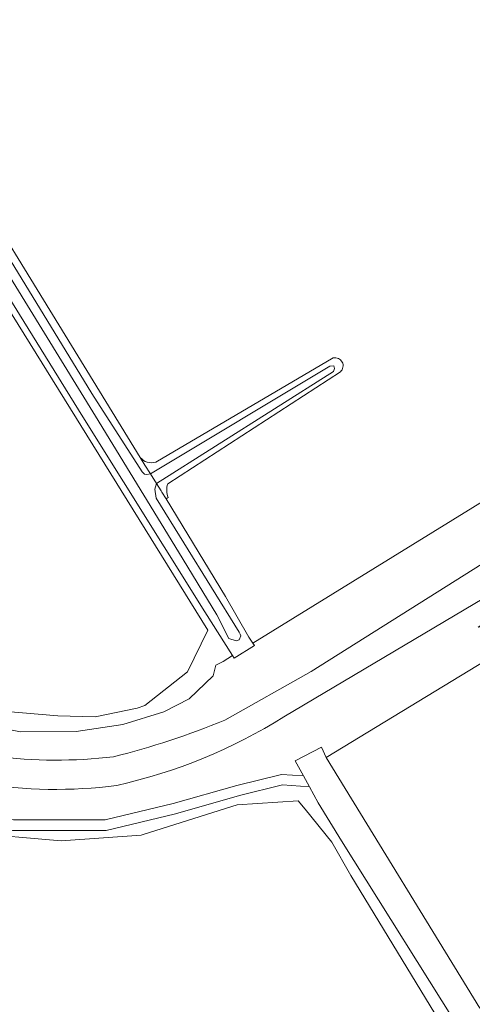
# Model space of a CAD drawing. Extents: x 184422 to 188298, y 343471 to 350189.
# Tile 219 of 256: x 186302 to 186346, y 347754 to 347849. Entities that reach past the tile are written whole.
import ezdxf

# ---------------------------------------------------------------- set-up
doc = ezdxf.new("R2010")
doc.units = 0
for name, color, linetype, lineweight in [('B-WA-GR-BOUWLAND-GV', 252, 'Continuous', 13), ('B-WA-GR-GRAS-GV', 252, 'Continuous', 13), ('B-WA-OG-WATER-GV', 252, 'Continuous', 18), ('B-WA-OG-WATER_GREPPEL-GV', 252, 'Continuous', 18), ('B-WA-OG-WATER_SLOOT-GV', 252, 'Continuous', 18), ('B-WA-OG-WEG-GV', 252, 'Continuous', 18), ('B-WA-VH-VERHARDING_HALFVERHARDING_GRIND-GV', 252, 'Continuous', 18)]:
    doc.layers.add(name, color=color, linetype=linetype, lineweight=lineweight)

msp = doc.modelspace()

# ---------------------------------------------------------------- linework, layer by layer
at = {"layer": 'B-WA-GR-BOUWLAND-GV', "flags": 128}
msp.add_lwpolyline([(186342.231, 347638.472), (186352.346, 347688.147), (186355.521, 347703.645), (186356.319, 347711.286), (186355.875, 347721.604), (186354.22, 347731.449), (186351.529, 347737.716), (186333.986, 347766.539), (186332.142, 347769.732), (186329.602, 347772.924), (186328.919, 347773.714), (186323.065, 347773.341), (186314.064, 347770.476), (186313.864, 347770.405), (186306.191, 347769.876), (186297.294, 347770.642)], dxfattribs=at)
msp.add_lwpolyline([(186342.231, 347638.472), (186352.346, 347688.147), (186355.521, 347703.645), (186356.319, 347711.286), (186355.875, 347721.604), (186354.22, 347731.449), (186351.529, 347737.716), (186333.986, 347766.539), (186332.142, 347769.732), (186329.602, 347772.924), (186328.919, 347773.714), (186323.065, 347773.341), (186314.064, 347770.476), (186313.864, 347770.405), (186306.191, 347769.876), (186297.294, 347770.642)], dxfattribs=at)
msp.add_lwpolyline([(186342.231, 347638.472), (186352.346, 347688.147), (186355.521, 347703.645), (186356.319, 347711.286), (186355.875, 347721.604), (186354.22, 347731.449), (186351.529, 347737.716), (186333.986, 347766.539), (186332.142, 347769.732), (186329.602, 347772.924), (186328.919, 347773.714), (186323.065, 347773.341), (186314.064, 347770.476), (186313.864, 347770.405), (186306.191, 347769.876), (186297.294, 347770.642)], dxfattribs=at)
at = {"layer": 'B-WA-GR-GRAS-GV', "flags": 128}
for points in [[(186322.627, 347787.634), (186319.964, 347791.83), (186308.266, 347810.552), (186271.848, 347869.37), (186238.135, 347924.086), (186211.956, 347966.54), (186190.059, 348002.582), (186176.736, 348024.108), (186176.768, 348024.286), (186176.825, 348024.464), (186176.906, 348024.635), (186177.011, 348024.796), (186177.136, 348024.94), (186177.278, 348025.066), (186177.433, 348025.169), (186177.596, 348025.25), (186177.767, 348025.309), (186177.95, 348025.346), (186178.139, 348025.359), (186178.33, 348025.346), (186178.517, 348025.308), (186178.696, 348025.245), (186178.862, 348025.16), (186179.012, 348025.058)], [(186322.627, 347787.634), (186319.964, 347791.83), (186308.266, 347810.552), (186271.848, 347869.37), (186238.135, 347924.086), (186211.956, 347966.54), (186190.059, 348002.582), (186176.736, 348024.108), (186176.768, 348024.286), (186176.825, 348024.464), (186176.906, 348024.635), (186177.011, 348024.796), (186177.136, 348024.94), (186177.278, 348025.066), (186177.433, 348025.169), (186177.596, 348025.25), (186177.767, 348025.309), (186177.95, 348025.346), (186178.139, 348025.359), (186178.33, 348025.346), (186178.517, 348025.308), (186178.696, 348025.245), (186178.862, 348025.16), (186179.012, 348025.058)], [(186322.627, 347787.634), (186319.964, 347791.83), (186308.266, 347810.552), (186271.848, 347869.37), (186238.135, 347924.086), (186211.956, 347966.54), (186190.059, 348002.582), (186176.736, 348024.108), (186176.768, 348024.286), (186176.825, 348024.464), (186176.906, 348024.635), (186177.011, 348024.796), (186177.136, 348024.94), (186177.278, 348025.066), (186177.433, 348025.169), (186177.596, 348025.25), (186177.767, 348025.309), (186177.95, 348025.346), (186178.139, 348025.359), (186178.33, 348025.346), (186178.517, 348025.308), (186178.696, 348025.245), (186178.862, 348025.16), (186179.012, 348025.058)], [(186233.276, 347930.23), (186320.26, 347790.083), (186318.31, 347786.076), (186314.208, 347782.853), (186313.486, 347782.604), (186309.445, 347781.769), (186305.857, 347781.849), (186297.185, 347782.612)], [(186297.185, 347782.612), (186305.857, 347781.849), (186309.445, 347781.769), (186313.486, 347782.604), (186314.208, 347782.853), (186318.31, 347786.076), (186320.26, 347790.083), (186233.276, 347930.23)], [(186233.276, 347930.23), (186320.26, 347790.083), (186318.31, 347786.076), (186314.208, 347782.853), (186313.486, 347782.604), (186309.445, 347781.769), (186305.857, 347781.849), (186297.185, 347782.612)], [(186297.185, 347782.612), (186305.857, 347781.849), (186309.445, 347781.769), (186313.486, 347782.604), (186314.208, 347782.853), (186318.31, 347786.076), (186320.26, 347790.083), (186233.276, 347930.23)], [(186233.276, 347930.23), (186320.26, 347790.083), (186318.31, 347786.076), (186314.208, 347782.853), (186313.486, 347782.604), (186309.445, 347781.769), (186305.857, 347781.849), (186297.185, 347782.612)], [(186297.185, 347782.612), (186305.857, 347781.849), (186309.445, 347781.769), (186313.486, 347782.604), (186314.208, 347782.853), (186318.31, 347786.076), (186320.26, 347790.083), (186233.276, 347930.23)], [(186316.466, 347802.798), (186316.256, 347802.67), (186321.951, 347793.302), (186324.201, 347789.407), (186324.573, 347788.832), (186366.801, 347814.848), (186360.891, 347825.546), (186350.525, 347844.311), (186330.542, 347875.651), (186323.998, 347885.917), (186323.128, 347887.195), (186316.059, 347897.579), (186313.224, 347901.743), (186308.128, 347909.976), (186302.975, 347918.302), (186300.527, 347922.544)], [(186316.466, 347802.798), (186316.256, 347802.67), (186321.951, 347793.302), (186324.201, 347789.407), (186324.573, 347788.832), (186366.801, 347814.848), (186360.891, 347825.546), (186350.525, 347844.311), (186330.542, 347875.651), (186323.998, 347885.917), (186323.128, 347887.195), (186316.059, 347897.579), (186313.224, 347901.743), (186308.128, 347909.976), (186302.975, 347918.302), (186300.527, 347922.544)], [(186316.466, 347802.798), (186316.256, 347802.67), (186321.951, 347793.302), (186324.201, 347789.407), (186324.573, 347788.832), (186366.801, 347814.848), (186360.891, 347825.546), (186350.525, 347844.311), (186330.542, 347875.651), (186323.998, 347885.917), (186323.128, 347887.195), (186316.059, 347897.579), (186313.224, 347901.743), (186308.128, 347909.976), (186302.975, 347918.302), (186300.527, 347922.544)], [(186289.478, 347846.211), (186313.768, 347806.656)], [(186289.478, 347846.211), (186313.768, 347806.656)], [(186289.478, 347846.211), (186313.768, 347806.656)], [(186315.285, 347806.204), (186332.296, 347816.195)], [(186315.285, 347806.204), (186332.296, 347816.195)], [(186315.285, 347806.204), (186332.296, 347816.195)], [(186332.974, 347814.866), (186316.413, 347804.131)], [(186332.974, 347814.866), (186316.413, 347804.131)], [(186332.974, 347814.866), (186316.413, 347804.131)], [(186369.273, 347751.919), (186369.611, 347754.621), (186369.886, 347757.33), (186370.099, 347760.044), (186370.249, 347762.759), (186369.836, 347770.323), (186368.402, 347777.844), (186366.413, 347787.215), (186365.465, 347791.856), (186364.942, 347793.231), (186364.721, 347793.522), (186364.175, 347793.884), (186363.7, 347794.041), (186363.049, 347794.062), (186362.537, 347794.054), (186361.903, 347794.063), (186360.898, 347793.861), (186359.128, 347793.438), (186358.03, 347793.16), (186355.748, 347792.541), (186331.625, 347777.869), (186346.344, 347753.809)], [(186369.273, 347751.919), (186369.611, 347754.621), (186369.886, 347757.33), (186370.099, 347760.044), (186370.249, 347762.759), (186369.836, 347770.323), (186368.402, 347777.844), (186366.413, 347787.215), (186365.465, 347791.856), (186364.942, 347793.231), (186364.721, 347793.522), (186364.175, 347793.884), (186363.7, 347794.041), (186363.049, 347794.062), (186362.537, 347794.054), (186361.903, 347794.063), (186360.898, 347793.861), (186359.128, 347793.438), (186358.03, 347793.16), (186355.748, 347792.541), (186331.625, 347777.869), (186346.344, 347753.809)], [(186369.273, 347751.919), (186369.611, 347754.621), (186369.886, 347757.33), (186370.099, 347760.044), (186370.249, 347762.759), (186369.836, 347770.323), (186368.402, 347777.844), (186366.413, 347787.215), (186365.465, 347791.856), (186364.942, 347793.231), (186364.721, 347793.522), (186364.175, 347793.884), (186363.7, 347794.041), (186363.049, 347794.062), (186362.537, 347794.054), (186361.903, 347794.063), (186360.898, 347793.861), (186359.128, 347793.438), (186358.03, 347793.16), (186355.748, 347792.541), (186331.625, 347777.869), (186346.344, 347753.809)], [(186293.33, 347782.202), (186302.267, 347780.333), (186307.625, 347780.359), (186312.12, 347781.017), (186316.028, 347782.253), (186318.483, 347783.497), (186320.773, 347785.712), (186321.024, 347786.724), (186321.743, 347787.089), (186322.627, 347787.634)], [(186293.33, 347782.202), (186302.267, 347780.333), (186307.625, 347780.359), (186312.12, 347781.017), (186316.028, 347782.253), (186318.483, 347783.497), (186320.773, 347785.712), (186321.024, 347786.724), (186321.743, 347787.089), (186322.627, 347787.634)], [(186293.33, 347782.202), (186302.267, 347780.333), (186307.625, 347780.359), (186312.12, 347781.017), (186316.028, 347782.253), (186318.483, 347783.497), (186320.773, 347785.712), (186321.024, 347786.724), (186321.743, 347787.089), (186322.627, 347787.634)]]:
    msp.add_lwpolyline(points, dxfattribs=at)
at = {"layer": 'B-WA-GR-GRAS-GV'}
for points in [[(186332.296, 347816.195, -0.783286), (186332.974, 347814.866)], [(186332.296, 347816.195, -0.783286), (186332.974, 347814.866)], [(186332.296, 347816.195, -0.783286), (186332.974, 347814.866)], [(186313.768, 347806.656, 0.312417), (186315.285, 347806.204)], [(186313.768, 347806.656, 0.312417), (186315.285, 347806.204)], [(186313.768, 347806.656, 0.312417), (186315.285, 347806.204)], [(186316.413, 347804.131, 0.180719), (186316.466, 347802.798)], [(186316.413, 347804.131, 0.180719), (186316.466, 347802.798)], [(186316.413, 347804.131, 0.180719), (186316.466, 347802.798)]]:
    msp.add_lwpolyline(points, format="xyb", dxfattribs=at)
at = {"layer": 'B-WA-OG-WATER-GV', "flags": 128}
msp.add_lwpolyline([(186296.66, 347831.426), (186309.471, 347810.62), (186317.452, 347797.584), (186321.129, 347791.536), (186322.262, 347789.269), (186322.992, 347789.057), (186323.263, 347789.164), (186323.422, 347789.523), (186323.373, 347789.712), (186323.277, 347789.879), (186315.307, 347802.75), (186315.186, 347803.595), (186315.335, 347804.158), (186314.754, 347805.085), (186314.419, 347805.01), (186314.195, 347805.059), (186313.948, 347805.254), (186309.127, 347812.777), (186300.962, 347826.18)], dxfattribs=at)
msp.add_lwpolyline([(186296.66, 347831.426), (186309.471, 347810.62), (186317.452, 347797.584), (186321.129, 347791.536), (186322.262, 347789.269), (186322.992, 347789.057), (186323.263, 347789.164), (186323.422, 347789.523), (186323.373, 347789.712), (186323.277, 347789.879), (186315.307, 347802.75), (186315.186, 347803.595), (186315.335, 347804.158), (186314.754, 347805.085), (186314.419, 347805.01), (186314.195, 347805.059), (186313.948, 347805.254), (186309.127, 347812.777), (186300.962, 347826.18)], dxfattribs=at)
msp.add_lwpolyline([(186296.66, 347831.426), (186309.471, 347810.62), (186317.452, 347797.584), (186321.129, 347791.536), (186322.262, 347789.269), (186322.992, 347789.057), (186323.263, 347789.164), (186323.422, 347789.523), (186323.373, 347789.712), (186323.277, 347789.879), (186315.307, 347802.75), (186315.186, 347803.595), (186315.335, 347804.158), (186314.754, 347805.085), (186314.419, 347805.01), (186314.195, 347805.059), (186313.948, 347805.254), (186309.127, 347812.777), (186300.962, 347826.18)], dxfattribs=at)
at = {"layer": 'B-WA-OG-WATER_GREPPEL-GV', "flags": 128}
msp.add_lwpolyline([(186314.754, 347805.085), (186315.335, 347804.158), (186332.327, 347814.885), (186332.421, 347815.169), (186332.358, 347815.42), (186331.98, 347815.389)], close=True, dxfattribs=at)
msp.add_lwpolyline([(186314.754, 347805.085), (186315.335, 347804.158), (186332.327, 347814.885), (186332.421, 347815.169), (186332.358, 347815.42), (186331.98, 347815.389)], close=True, dxfattribs=at)
msp.add_lwpolyline([(186314.754, 347805.085), (186315.335, 347804.158), (186332.327, 347814.885), (186332.421, 347815.169), (186332.358, 347815.42), (186331.98, 347815.389)], close=True, dxfattribs=at)
for points in [[(186260.825, 347779.137), (186295.209, 347771.832), (186301.532, 347770.871), (186310.519, 347770.871), (186317.175, 347772.475), (186323.288, 347774.222), (186327.41, 347775.233), (186330.001, 347775.055), (186329.435, 347776.097), (186327.323, 347776.241), (186323.031, 347775.188), (186316.92, 347773.443), (186310.4, 347771.871), (186301.607, 347771.871), (186295.388, 347772.816), (186261.033, 347780.115)], [(186260.825, 347779.137), (186295.209, 347771.832), (186301.532, 347770.871), (186310.519, 347770.871), (186317.175, 347772.475), (186323.288, 347774.222), (186327.41, 347775.233), (186330.001, 347775.055), (186329.435, 347776.097), (186327.323, 347776.241), (186323.031, 347775.188), (186316.92, 347773.443), (186310.4, 347771.871), (186301.607, 347771.871), (186295.388, 347772.816), (186261.033, 347780.115)], [(186260.825, 347779.137), (186295.209, 347771.832), (186301.532, 347770.871), (186310.519, 347770.871), (186317.175, 347772.475), (186323.288, 347774.222), (186327.41, 347775.233), (186330.001, 347775.055), (186329.435, 347776.097), (186327.323, 347776.241), (186323.031, 347775.188), (186316.92, 347773.443), (186310.4, 347771.871), (186301.607, 347771.871), (186295.388, 347772.816), (186261.033, 347780.115)], [(186346.344, 347753.809), (186331.625, 347777.869), (186331.158, 347778.854), (186328.639, 347777.562), (186329.435, 347776.097), (186330.001, 347775.055), (186330.841, 347773.509), (186333.086, 347769.874), (186345.082, 347750.765)], [(186346.344, 347753.809), (186331.625, 347777.869), (186331.158, 347778.854), (186328.639, 347777.562), (186329.435, 347776.097), (186330.001, 347775.055), (186330.841, 347773.509), (186333.086, 347769.874), (186345.082, 347750.765)], [(186346.344, 347753.809), (186331.625, 347777.869), (186331.158, 347778.854), (186328.639, 347777.562), (186329.435, 347776.097), (186330.001, 347775.055), (186330.841, 347773.509), (186333.086, 347769.874), (186345.082, 347750.765)]]:
    msp.add_lwpolyline(points, dxfattribs=at)
at = {"layer": 'B-WA-OG-WATER_SLOOT-GV', "flags": 128}
for points in [[(186271.848, 347869.37), (186308.266, 347810.552), (186319.964, 347791.83), (186322.627, 347787.634), (186322.779, 347787.395), (186324.722, 347788.602), (186324.573, 347788.832), (186324.201, 347789.407), (186321.951, 347793.302), (186316.256, 347802.67), (186315.86, 347803.321), (186315.788, 347803.436), (186315.335, 347804.158), (186315.186, 347803.595), (186315.307, 347802.75), (186323.277, 347789.879), (186323.373, 347789.712), (186323.422, 347789.523), (186323.263, 347789.164), (186322.992, 347789.057), (186322.262, 347789.269), (186321.129, 347791.536), (186317.452, 347797.584), (186309.471, 347810.62), (186296.66, 347831.426)], [(186271.848, 347869.37), (186308.266, 347810.552), (186319.964, 347791.83), (186322.627, 347787.634), (186322.779, 347787.395), (186324.722, 347788.602), (186324.573, 347788.832), (186324.201, 347789.407), (186321.951, 347793.302), (186316.256, 347802.67), (186315.86, 347803.321), (186315.788, 347803.436), (186315.335, 347804.158), (186315.186, 347803.595), (186315.307, 347802.75), (186323.277, 347789.879), (186323.373, 347789.712), (186323.422, 347789.523), (186323.263, 347789.164), (186322.992, 347789.057), (186322.262, 347789.269), (186321.129, 347791.536), (186317.452, 347797.584), (186309.471, 347810.62), (186296.66, 347831.426)], [(186271.848, 347869.37), (186308.266, 347810.552), (186319.964, 347791.83), (186322.627, 347787.634), (186322.779, 347787.395), (186324.722, 347788.602), (186324.573, 347788.832), (186324.201, 347789.407), (186321.951, 347793.302), (186316.256, 347802.67), (186315.86, 347803.321), (186315.788, 347803.436), (186315.335, 347804.158), (186315.186, 347803.595), (186315.307, 347802.75), (186323.277, 347789.879), (186323.373, 347789.712), (186323.422, 347789.523), (186323.263, 347789.164), (186322.992, 347789.057), (186322.262, 347789.269), (186321.129, 347791.536), (186317.452, 347797.584), (186309.471, 347810.62), (186296.66, 347831.426)], [(186332.296, 347816.195), (186315.285, 347806.204)], [(186332.296, 347816.195), (186315.285, 347806.204)], [(186332.296, 347816.195), (186315.285, 347806.204)], [(186313.768, 347806.656), (186314.229, 347805.921), (186314.754, 347805.085), (186331.98, 347815.389), (186332.358, 347815.42), (186332.421, 347815.169), (186332.327, 347814.885), (186315.335, 347804.158), (186315.788, 347803.436), (186315.86, 347803.321), (186316.256, 347802.67), (186316.466, 347802.798)], [(186313.768, 347806.656), (186314.229, 347805.921), (186314.754, 347805.085), (186331.98, 347815.389), (186332.358, 347815.42), (186332.421, 347815.169), (186332.327, 347814.885), (186315.335, 347804.158), (186315.788, 347803.436), (186315.86, 347803.321), (186316.256, 347802.67), (186316.466, 347802.798)], [(186313.768, 347806.656), (186314.229, 347805.921), (186314.754, 347805.085), (186331.98, 347815.389), (186332.358, 347815.42), (186332.421, 347815.169), (186332.327, 347814.885), (186315.335, 347804.158), (186315.788, 347803.436), (186315.86, 347803.321), (186316.256, 347802.67), (186316.466, 347802.798)], [(186316.413, 347804.131), (186332.974, 347814.866)], [(186316.413, 347804.131), (186332.974, 347814.866)], [(186316.413, 347804.131), (186332.974, 347814.866)]]:
    msp.add_lwpolyline(points, dxfattribs=at)
msp.add_lwpolyline([(186289.478, 347846.211), (186288.697, 347847.418), (186288.269, 347848.081), (186288.09, 347847.603), (186288.13, 347847.029), (186288.352, 347846.453), (186294.345, 347836.912), (186300.962, 347826.18), (186309.127, 347812.777), (186313.948, 347805.254), (186314.195, 347805.059), (186314.419, 347805.01), (186314.754, 347805.085), (186314.229, 347805.921), (186313.768, 347806.656)], close=True, dxfattribs=at)
msp.add_lwpolyline([(186289.478, 347846.211), (186288.697, 347847.418), (186288.269, 347848.081), (186288.09, 347847.603), (186288.13, 347847.029), (186288.352, 347846.453), (186294.345, 347836.912), (186300.962, 347826.18), (186309.127, 347812.777), (186313.948, 347805.254), (186314.195, 347805.059), (186314.419, 347805.01), (186314.754, 347805.085), (186314.229, 347805.921), (186313.768, 347806.656)], close=True, dxfattribs=at)
msp.add_lwpolyline([(186289.478, 347846.211), (186288.697, 347847.418), (186288.269, 347848.081), (186288.09, 347847.603), (186288.13, 347847.029), (186288.352, 347846.453), (186294.345, 347836.912), (186300.962, 347826.18), (186309.127, 347812.777), (186313.948, 347805.254), (186314.195, 347805.059), (186314.419, 347805.01), (186314.754, 347805.085), (186314.229, 347805.921), (186313.768, 347806.656)], close=True, dxfattribs=at)
at = {"layer": 'B-WA-OG-WATER_SLOOT-GV'}
for points in [[(186332.974, 347814.866, 0.783286), (186332.296, 347816.195)], [(186332.974, 347814.866, 0.783286), (186332.296, 347816.195)], [(186332.974, 347814.866, 0.783286), (186332.296, 347816.195)], [(186315.285, 347806.204, -0.312417), (186313.768, 347806.656)], [(186315.285, 347806.204, -0.312417), (186313.768, 347806.656)], [(186315.285, 347806.204, -0.312417), (186313.768, 347806.656)], [(186316.466, 347802.798, -0.180719), (186316.413, 347804.131)], [(186316.466, 347802.798, -0.180719), (186316.413, 347804.131)], [(186316.466, 347802.798, -0.180719), (186316.413, 347804.131)]]:
    msp.add_lwpolyline(points, format="xyb", dxfattribs=at)
at = {"layer": 'B-WA-OG-WEG-GV', "flags": 128}
for points in [[(186321.902, 347781.451), (186330.188, 347786.11), (186347.451, 347796.991), (186368.845, 347809.994), (186366.801, 347814.848), (186324.573, 347788.832), (186324.722, 347788.602), (186322.779, 347787.395), (186322.627, 347787.634), (186321.743, 347787.089), (186321.024, 347786.724), (186320.773, 347785.712), (186318.483, 347783.497), (186316.028, 347782.253), (186312.12, 347781.017), (186307.625, 347780.359), (186302.267, 347780.333), (186293.33, 347782.202)], [(186321.902, 347781.451), (186330.188, 347786.11), (186347.451, 347796.991), (186368.845, 347809.994), (186366.801, 347814.848), (186324.573, 347788.832), (186324.722, 347788.602), (186322.779, 347787.395), (186322.627, 347787.634), (186321.743, 347787.089), (186321.024, 347786.724), (186320.773, 347785.712), (186318.483, 347783.497), (186316.028, 347782.253), (186312.12, 347781.017), (186307.625, 347780.359), (186302.267, 347780.333), (186293.33, 347782.202)], [(186321.902, 347781.451), (186330.188, 347786.11), (186347.451, 347796.991), (186368.845, 347809.994), (186366.801, 347814.848), (186324.573, 347788.832), (186324.722, 347788.602), (186322.779, 347787.395), (186322.627, 347787.634), (186321.743, 347787.089), (186321.024, 347786.724), (186320.773, 347785.712), (186318.483, 347783.497), (186316.028, 347782.253), (186312.12, 347781.017), (186307.625, 347780.359), (186302.267, 347780.333), (186293.33, 347782.202)], [(186366.953, 347805.147), (186327.563, 347781.775)], [(186366.953, 347805.147), (186327.563, 347781.775)], [(186366.953, 347805.147), (186327.563, 347781.775)], [(186331.625, 347777.869), (186355.748, 347792.541), (186355.543, 347792.485), (186350.688, 347790.931), (186346.184, 347790.373), (186351.698, 347793.909), (186358.653, 347798.165), (186362.65, 347800.494), (186364.554, 347801.484), (186365.321, 347801.713), (186366.353, 347801.918), (186367.059, 347801.997), (186367.657, 347801.963), (186368.726, 347801.653), (186369.275, 347801.374), (186369.752, 347801.08), (186373.936, 347803.611)], [(186331.625, 347777.869), (186355.748, 347792.541), (186355.543, 347792.485), (186350.688, 347790.931), (186346.184, 347790.373), (186351.698, 347793.909), (186358.653, 347798.165), (186362.65, 347800.494), (186364.554, 347801.484), (186365.321, 347801.713), (186366.353, 347801.918), (186367.059, 347801.997), (186367.657, 347801.963), (186368.726, 347801.653), (186369.275, 347801.374), (186369.752, 347801.08), (186373.936, 347803.611)], [(186331.625, 347777.869), (186355.748, 347792.541), (186355.543, 347792.485), (186350.688, 347790.931), (186346.184, 347790.373), (186351.698, 347793.909), (186358.653, 347798.165), (186362.65, 347800.494), (186364.554, 347801.484), (186365.321, 347801.713), (186366.353, 347801.918), (186367.059, 347801.997), (186367.657, 347801.963), (186368.726, 347801.653), (186369.275, 347801.374), (186369.752, 347801.08), (186373.936, 347803.611)], [(186261.033, 347780.115), (186295.388, 347772.816), (186301.607, 347771.871), (186310.4, 347771.871), (186316.92, 347773.443), (186323.031, 347775.188), (186327.323, 347776.241), (186329.435, 347776.097), (186328.639, 347777.562), (186331.158, 347778.854), (186331.625, 347777.869)], [(186261.033, 347780.115), (186295.388, 347772.816), (186301.607, 347771.871), (186310.4, 347771.871), (186316.92, 347773.443), (186323.031, 347775.188), (186327.323, 347776.241), (186329.435, 347776.097), (186328.639, 347777.562), (186331.158, 347778.854), (186331.625, 347777.869)], [(186261.033, 347780.115), (186295.388, 347772.816), (186301.607, 347771.871), (186310.4, 347771.871), (186316.92, 347773.443), (186323.031, 347775.188), (186327.323, 347776.241), (186329.435, 347776.097), (186328.639, 347777.562), (186331.158, 347778.854), (186331.625, 347777.869)], [(186345.082, 347750.765), (186333.086, 347769.874), (186330.841, 347773.509), (186330.001, 347775.055), (186327.41, 347775.233), (186323.288, 347774.222), (186317.175, 347772.475), (186310.519, 347770.871), (186301.532, 347770.871)], [(186345.082, 347750.765), (186333.086, 347769.874), (186330.841, 347773.509), (186330.001, 347775.055), (186327.41, 347775.233), (186323.288, 347774.222), (186317.175, 347772.475), (186310.519, 347770.871), (186301.532, 347770.871)], [(186345.082, 347750.765), (186333.086, 347769.874), (186330.841, 347773.509), (186330.001, 347775.055), (186327.41, 347775.233), (186323.288, 347774.222), (186317.175, 347772.475), (186310.519, 347770.871), (186301.532, 347770.871)], [(186297.294, 347770.642), (186306.191, 347769.876), (186313.864, 347770.405), (186314.064, 347770.476), (186323.065, 347773.341), (186328.919, 347773.714), (186329.602, 347772.924), (186332.142, 347769.732), (186333.986, 347766.539), (186351.529, 347737.716)], [(186297.294, 347770.642), (186306.191, 347769.876), (186313.864, 347770.405), (186314.064, 347770.476), (186323.065, 347773.341), (186328.919, 347773.714), (186329.602, 347772.924), (186332.142, 347769.732), (186333.986, 347766.539), (186351.529, 347737.716)], [(186297.294, 347770.642), (186306.191, 347769.876), (186313.864, 347770.405), (186314.064, 347770.476), (186323.065, 347773.341), (186328.919, 347773.714), (186329.602, 347772.924), (186332.142, 347769.732), (186333.986, 347766.539), (186351.529, 347737.716)]]:
    msp.add_lwpolyline(points, dxfattribs=at)
at = {"layer": 'B-WA-OG-WEG-GV'}
for points in [[(186327.563, 347781.775, -0.085373), (186311.534, 347775.188)], [(186327.563, 347781.775, -0.085373), (186311.534, 347775.188)], [(186327.563, 347781.775, -0.085373), (186311.534, 347775.188)], [(186311.219, 347777.941, 0.035857), (186321.902, 347781.451)], [(186311.219, 347777.941, 0.035857), (186321.902, 347781.451)], [(186311.219, 347777.941, 0.035857), (186321.902, 347781.451)], [(186299.807, 347777.983, 0.061163), (186311.219, 347777.941)], [(186299.807, 347777.983, 0.061163), (186311.219, 347777.941)], [(186299.807, 347777.983, 0.061163), (186311.219, 347777.941)], [(186311.534, 347775.188, -0.073516), (186298.381, 347775.397)], [(186311.534, 347775.188, -0.073516), (186298.381, 347775.397)], [(186311.534, 347775.188, -0.073516), (186298.381, 347775.397)]]:
    msp.add_lwpolyline(points, format="xyb", dxfattribs=at)
at = {"layer": 'B-WA-VH-VERHARDING_HALFVERHARDING_GRIND-GV', "flags": 128}
for points in [[(186368.845, 347809.994), (186347.451, 347796.991), (186330.188, 347786.11), (186321.902, 347781.451)], [(186368.845, 347809.994), (186347.451, 347796.991), (186330.188, 347786.11), (186321.902, 347781.451)], [(186368.845, 347809.994), (186347.451, 347796.991), (186330.188, 347786.11), (186321.902, 347781.451)], [(186327.563, 347781.775), (186366.953, 347805.147)], [(186327.563, 347781.775), (186366.953, 347805.147)], [(186327.563, 347781.775), (186366.953, 347805.147)]]:
    msp.add_lwpolyline(points, dxfattribs=at)
at = {"layer": 'B-WA-VH-VERHARDING_HALFVERHARDING_GRIND-GV'}
for points in [[(186311.534, 347775.188, 0.085373), (186327.563, 347781.775)], [(186311.534, 347775.188, 0.085373), (186327.563, 347781.775)], [(186311.534, 347775.188, 0.085373), (186327.563, 347781.775)], [(186321.902, 347781.451, -0.035857), (186311.219, 347777.941)], [(186321.902, 347781.451, -0.035857), (186311.219, 347777.941)], [(186321.902, 347781.451, -0.035857), (186311.219, 347777.941)], [(186311.219, 347777.941, -0.061163), (186299.807, 347777.983)], [(186311.219, 347777.941, -0.061163), (186299.807, 347777.983)], [(186311.219, 347777.941, -0.061163), (186299.807, 347777.983)], [(186298.381, 347775.397, 0.073516), (186311.534, 347775.188)], [(186298.381, 347775.397, 0.073516), (186311.534, 347775.188)], [(186298.381, 347775.397, 0.073516), (186311.534, 347775.188)]]:
    msp.add_lwpolyline(points, format="xyb", dxfattribs=at)

doc.saveas('drawing.dxf')
